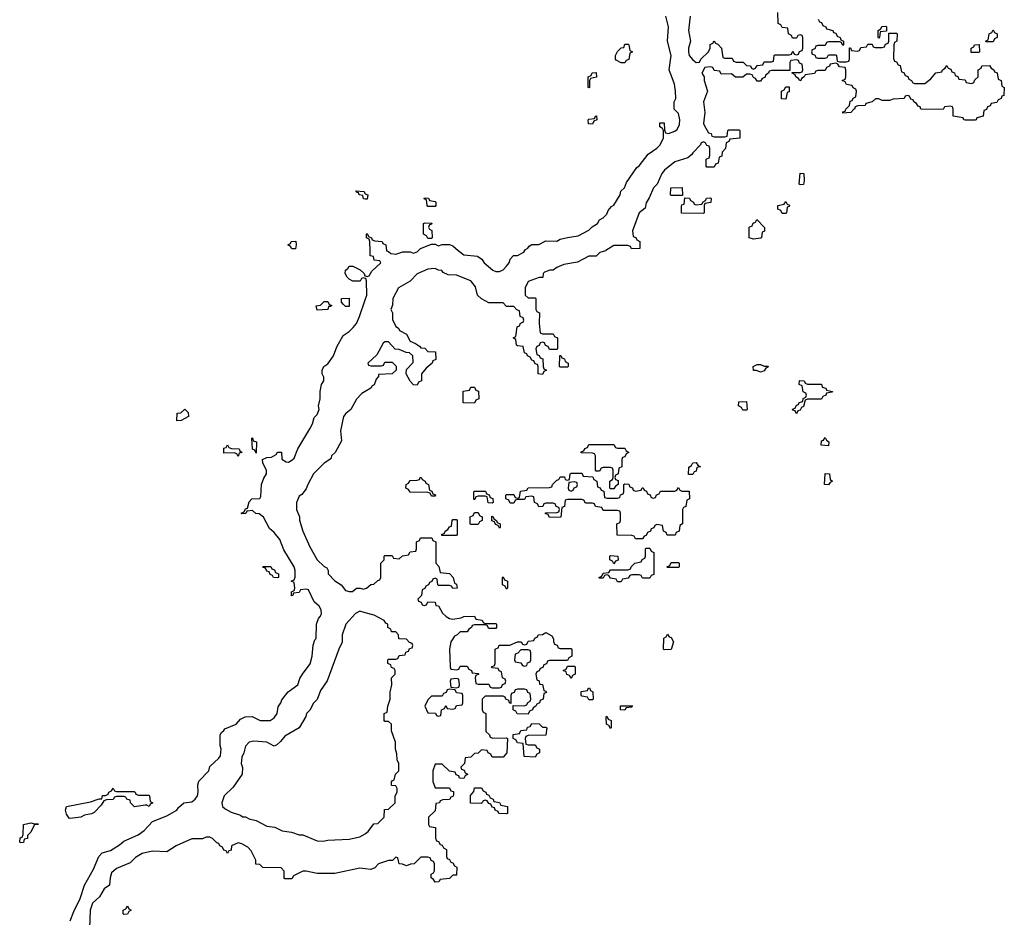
# Model space of a CAD drawing. Header units: inches. Extents: x 2397558 to 2568646, y 256209 to 449595.
# Tile 56 of 85: x 2458068 to 2463572, y 376270 to 381290. Entities that reach past the tile are written whole.
import ezdxf

# ---------------------------------------------------------------- set-up
doc = ezdxf.new("R2010")
doc.units = ezdxf.units.IN
doc.header["$MEASUREMENT"] = 0
for name, color, linetype in [('C4357', 7, 'Continuous'), ('C4358', 7, 'Continuous'), ('C4367', 7, 'Continuous'), ('C4368', 7, 'Continuous')]:
    doc.layers.add(name, color=color, linetype=linetype)

msp = doc.modelspace()

# ---------------------------------------------------------------- linework, layer by layer
at = {"layer": 'C4357', "color": 6}
for points in [[(2460000, 379842.7), (2459990, 379846), (2459978, 379842), (2459972, 379828), (2459930, 379828), (2459910, 379838), (2459898, 379850), (2459888, 379870), (2459888.7, 379890), (2459902, 379898), (2459910, 379911.3), (2459931.1, 379911.1), (2459970.9, 379890.9), (2459994, 379870), (2459998, 379858), (2460000, 379857.3)], [(2458350, 376250.5), (2458370, 376303), (2458405.4, 376374.6), (2458430, 376450.4), (2458481.4, 376538.6), (2458510, 376610.3), (2458529.7, 376630), (2458575.5, 376644.5), (2458625.1, 376674.9), (2458650, 376696), (2458730, 376731), (2458763.6, 376756.4), (2458810, 376806), (2458890, 376838), (2458946, 376870), (2458955.3, 376884.7), (2458986, 376910), (2459030, 376916), (2459048.7, 376930), (2459061.2, 376950), (2459065.2, 376970), (2459064, 377010), (2459070, 377032), (2459126, 377090), (2459130, 377114), (2459180.4, 377159.6), (2459190, 377174), (2459194, 377210), (2459188.4, 377231.6), (2459188, 377290), (2459196.4, 377303.6), (2459210, 377314), (2459215.3, 377324.7), (2459279, 377350), (2459302, 377378), (2459328.4, 377391.6), (2459367.3, 377392.7), (2459411.6, 377371.6), (2459468.4, 377371.6), (2459490, 377384.7), (2459508, 377410), (2459513.6, 377446.4), (2459528.7, 377470), (2459533.2, 377486.8), (2459569.2, 377530.8), (2459622, 377570), (2459634, 377606), (2459648, 377630), (2459691.9, 377688.1), (2459702.7, 377730), (2459708.7, 377791.3), (2459718, 377822), (2459726, 377830), (2459728, 377910), (2459738, 377942), (2459750, 377954), (2459755.3, 377970), (2459754, 377990), (2459742, 378010), (2459714, 378034), (2459682, 378102), (2459670, 378106), (2459638, 378102), (2459630, 378086), (2459598, 378082), (2459594, 378070), (2459587.3, 378067.3), (2459588, 378090), (2459602, 378098), (2459606, 378110), (2459602, 378142), (2459586, 378150), (2459602, 378158), (2459607.3, 378172.7), (2459608.7, 378210), (2459602, 378230), (2459544.7, 378324.7), (2459522.5, 378382.5), (2459490, 378422), (2459464.7, 378444.7), (2459430, 378508), (2459407.3, 378527.3), (2459388.4, 378528.4), (2459370, 378546), (2459338, 378542), (2459331.6, 378528.4), (2459310, 378526), (2459306, 378530), (2459322, 378538), (2459330, 378554), (2459342, 378558), (2459350, 378594), (2459366, 378610), (2459410, 378612), (2459416.5, 378623.5), (2459419, 378690), (2459433.2, 378726.8), (2459448, 378750), (2459448, 378770), (2459428, 378810), (2459426, 378830), (2459450, 378842), (2459476.4, 378843.6), (2459502, 378858), (2459510, 378872), (2459531.3, 378871.3), (2459532.7, 378832.7), (2459558, 378818), (2459570, 378816), (2459590, 378826), (2459602, 378838), (2459622, 378890), (2459690, 379002), (2459704, 379030), (2459714, 379066), (2459730, 379082), (2459741.2, 379110), (2459739, 379130), (2459748, 379170), (2459748, 379210), (2459755.3, 379250), (2459768, 379270), (2459768, 379290), (2459758, 379310), (2459758, 379330), (2459768, 379350), (2459790, 379364.7), (2459822, 379410), (2459840.4, 379459.6), (2459876.4, 379523.6), (2459910, 379546), (2459931.9, 379568.1), (2459950, 379591.3), (2459966.6, 379630), (2460000, 379724)], [(2460000, 379211.2), (2459980.4, 379199.6), (2459951.5, 379168.5), (2459919.1, 379110), (2459891.7, 379088.3), (2459878.4, 379070), (2459862, 378990), (2459866, 378934), (2459830.7, 378869.3), (2459811.3, 378850), (2459806.4, 378833.6), (2459770, 378809.2), (2459711, 378750), (2459678, 378690), (2459670, 378666), (2459644.7, 378635.3), (2459630, 378626), (2459616, 378590), (2459616, 378550), (2459631.3, 378510), (2459631.6, 378491.6), (2459651, 378430), (2459690, 378342), (2459731, 378270), (2459770, 378231.3), (2459784.7, 378224.7), (2459792, 378210), (2459792, 378190), (2459830, 378151.3), (2459864.7, 378130), (2459890, 378098), (2459910, 378091.3), (2459928, 378092), (2459950, 378111.3), (2459971.1, 378111.1), (2459990, 378104.7), (2460000, 378108)], [(2460000, 377973.4), (2459970, 377982), (2459944.7, 377970), (2459892, 377910), (2459871.3, 377850), (2459871.1, 377808.9), (2459851.3, 377770), (2459787.3, 377592.7), (2459750, 377538), (2459731, 377489), (2459710, 377468), (2459690.7, 377429.3), (2459671.3, 377410), (2459666.8, 377393.2), (2459631, 377329), (2459550, 377284), (2459526.8, 377253.2), (2459505.4, 377234.6), (2459490, 377228), (2459448.9, 377248.9), (2459376, 377256), (2459350, 377249), (2459330, 377228), (2459321, 377190), (2459310, 377166), (2459306, 377130), (2459312.7, 377107.3), (2459312, 377070), (2459262, 376998), (2459211, 376950), (2459198, 376910), (2459202, 376890), (2459216.9, 376876.9), (2459250, 376858), (2459302, 376842), (2459312.7, 376832.7), (2459330, 376832), (2459350, 376821), (2459390, 376811), (2459450, 376779.1), (2459494, 376774), (2459534.4, 376754.4), (2459587.1, 376747.1), (2459630, 376731.3), (2459650, 376731.3), (2459730, 376697.3), (2459764.7, 376695.3), (2459790, 376701), (2459910, 376706.8), (2459970, 376720.7), (2460000, 376737.7)], [(2460000, 376541), (2459970, 376544), (2459830, 376515.3), (2459730, 376515.3), (2459670, 376529), (2459651.1, 376528.9), (2459598, 376502), (2459590, 376486), (2459550, 376486), (2459546, 376490), (2459547.3, 376527.3), (2459530, 376546), (2459428, 376548), (2459410, 376566), (2459387.3, 376567.3), (2459388, 376590), (2459362, 376642), (2459342.4, 376662.4), (2459310, 376680.9), (2459290, 376686), (2459252, 376670), (2459250, 376646), (2459238, 376642), (2459230, 376626), (2459222, 376642), (2459210, 376646), (2459202, 376662), (2459186, 376670), (2459182, 376682), (2459170, 376686), (2459146, 376710), (2459130, 376718), (2459110, 376718), (2459090, 376708), (2459030, 376709), (2458942, 376670), (2458890, 376635.3), (2458810, 376639.7), (2458753.1, 376626.9), (2458714.6, 376605.4), (2458684.9, 376575.1), (2458610, 376542.9), (2458581.1, 376518.9), (2458573.4, 376490), (2458570.7, 376449.3), (2458541, 376430), (2458514.8, 376385.2), (2458474.8, 376350), (2458462, 376310), (2458458, 376210)]]:
    msp.add_lwpolyline(points, dxfattribs=at)
for points in [[(2459890, 379686), (2459878, 379698), (2459866, 379710), (2459866, 379730), (2459910, 379732), (2459910, 379686)], [(2459730, 379666), (2459726, 379690), (2459750, 379694), (2459770, 379714), (2459790, 379714), (2459798, 379698), (2459812, 379692), (2459806, 379686), (2459794, 379686), (2459790, 379669)], [(2458947.3, 379047.3), (2458948.7, 379090), (2458968, 379092), (2458991.1, 379111.1), (2459010, 379094), (2459012, 379070), (2458970, 379048.7)], [(2459390, 378866), (2459382, 378882), (2459368.9, 378888.9), (2459366, 378950), (2459370, 378952), (2459374, 378934), (2459391.3, 378930)], [(2459290, 378848), (2459282, 378862), (2459267.3, 378867.3), (2459210, 378866), (2459210, 378894), (2459222, 378898), (2459230, 378912), (2459238, 378898), (2459252.7, 378892.7), (2459294, 378890), (2459298, 378878), (2459311.3, 378870), (2459294, 378866)], [(2459510, 378168), (2459486, 378170), (2459482, 378182), (2459467.3, 378187.3), (2459462, 378202), (2459450, 378206), (2459442, 378222), (2459430, 378226), (2459427.3, 378232.7), (2459472.7, 378232.7), (2459478, 378218), (2459492.7, 378212.7), (2459498, 378198), (2459514, 378190), (2459514, 378170)], [(2458732.7, 376952.7), (2458790, 376954), (2458794, 376950), (2458798, 376918), (2458812, 376910), (2458798, 376902), (2458791.1, 376888.9), (2458778, 376898), (2458770, 376898), (2458710, 376888.7), (2458688, 376910), (2458686, 376926), (2458666, 376930), (2458662, 376942), (2458650, 376946), (2458610, 376946), (2458598, 376942), (2458591, 376929), (2458552.7, 376927.3), (2458538, 376922), (2458523.6, 376896.4), (2458483.6, 376856.4), (2458470, 376848.7), (2458430, 376842), (2458410, 376829.4), (2458350, 376822), (2458344.7, 376824.7), (2458330, 376846), (2458324, 376870), (2458329, 376890), (2458464.4, 376915.6), (2458512, 376932), (2458528, 376932), (2458530, 376951.3), (2458548, 376952), (2458562, 376958), (2458566, 376970), (2458582, 376978), (2458590, 376992), (2458598, 376978), (2458610, 376974), (2458707.3, 376972.7), (2458714, 376970), (2458718, 376958)], [(2458150, 376792), (2458172.7, 376792.7), (2458168.7, 376788.7), (2458151.3, 376788.7), (2458130, 376746), (2458111.6, 376728.4), (2458111, 376710), (2458092.7, 376707.3), (2458090, 376688), (2458070, 376686), (2458068, 376690), (2458070, 376714), (2458082, 376718), (2458087.3, 376732.7), (2458088.7, 376790), (2458130, 376798)], [(2458650, 376286), (2458646, 376290), (2458646, 376310), (2458662, 376318), (2458670, 376334), (2458678, 376318), (2458692, 376310), (2458678, 376302), (2458670, 376288)]]:
    msp.add_lwpolyline(points, close=True, dxfattribs=at)
at = {"layer": 'C4358', "color": 6}
msp.add_lwpolyline([(2460000, 380287), (2459990, 380288), (2459986, 380306), (2459966, 380310), (2459962, 380322), (2459950, 380326), (2459947.3, 380332.7), (2459994, 380330), (2459998, 380318), (2460000, 380317)], dxfattribs=at)
msp.add_lwpolyline([(2459610, 380008), (2459588.4, 380008.4), (2459582, 380022), (2459566, 380030), (2459582, 380038), (2459586, 380050), (2459611, 380051), (2459614, 380030)], close=True, dxfattribs=at)
at = {"layer": 'C4367', "color": 6}
for points in [[(2461345.2, 380000), (2461342, 379998), (2461311.1, 379988.9), (2461290, 379968), (2461250, 379968), (2461186.4, 379933.6), (2461110, 379921.2), (2461070, 379904), (2461050, 379888.7), (2461031.6, 379888.4), (2461002, 379878), (2460994, 379870), (2460991.6, 379848.4), (2460972.7, 379847.3), (2460910, 379826), (2460894, 379790), (2460894, 379750), (2460910, 379734), (2460950, 379734), (2460954, 379730), (2460954, 379670), (2460958, 379658), (2460974, 379650), (2460972, 379590), (2460978, 379538), (2460990, 379534), (2461050, 379534), (2461058, 379518), (2461074, 379510), (2461074, 379450), (2461070, 379446), (2461030, 379446), (2461022, 379462), (2461007.3, 379467.3), (2461002, 379482), (2460990, 379486), (2460978, 379482), (2460972.7, 379467.3), (2460958, 379462), (2460954, 379450), (2460958, 379418), (2460972.7, 379412.7), (2460978, 379398), (2460992.7, 379392.7), (2460994, 379350), (2460998, 379338), (2461012, 379330), (2460998, 379322), (2460990, 379306), (2460966, 379310), (2460966, 379350), (2460962, 379362), (2460950, 379366), (2460942, 379382), (2460930, 379386), (2460922, 379402), (2460906, 379410), (2460902, 379422), (2460890, 379426), (2460882, 379462), (2460850, 379466), (2460846, 379470), (2460842, 379502), (2460826, 379510), (2460842, 379518), (2460848.4, 379571.6), (2460862, 379578), (2460867.3, 379592.7), (2460882, 379598), (2460886, 379610), (2460882, 379622), (2460866, 379630), (2460862, 379662), (2460847.3, 379667.3), (2460830, 379686), (2460790, 379686), (2460770, 379706), (2460690, 379706), (2460649, 379729), (2460628, 379750), (2460616.5, 379796.5), (2460590, 379828.7), (2460510, 379862), (2460463.1, 379863.1), (2460435.3, 379875.3), (2460427.3, 379887.3), (2460408.4, 379888.4), (2460390, 379898), (2460350, 379895.3), (2460290, 379868), (2460250, 379828), (2460184.7, 379790), (2460154, 379730), (2460152.7, 379692.7), (2460142, 379670), (2460152, 379650), (2460152.7, 379612.7), (2460170, 379574), (2460184.7, 379564.7), (2460191.6, 379551.6), (2460231.1, 379531.1), (2460251.6, 379491.6), (2460279.8, 379479.8), (2460303.6, 379463.6), (2460310, 379454), (2460332.7, 379452.7), (2460350, 379434), (2460392.7, 379432.7), (2460394, 379390), (2460378, 379382), (2460374, 379370), (2460339.6, 379340.4), (2460314, 379310), (2460314, 379270), (2460298, 379262), (2460290, 379246), (2460270, 379248), (2460250, 379268), (2460229, 379310), (2460230, 379334), (2460267.3, 379372.7), (2460266, 379410), (2460247.3, 379427.3), (2460228.4, 379428.4), (2460190, 379446), (2460167.3, 379447.3), (2460130, 379488), (2460110, 379488), (2460099.6, 379480.4), (2460063.6, 379416.4), (2460014, 379370), (2460018, 379358), (2460030, 379354), (2460090, 379354), (2460102, 379358), (2460110, 379374), (2460150, 379374), (2460171.6, 379351.6), (2460172, 379330), (2460150, 379309.2), (2460074, 379306), (2460074, 379294), (2460061, 379279), (2460050, 379248.7), (2460038, 379242), (2460030, 379229), (2460000, 379211.2)], [(2460000, 379857.3), (2460010, 379854), (2460022, 379858), (2460036.4, 379883.6), (2460086, 379930), (2460082, 379942), (2460050, 379946), (2460046, 379966), (2460028, 379970), (2460027.2, 380000)], [(2460117.7, 380000), (2460118, 379998), (2460130, 379994), (2460142, 379982), (2460170, 379978), (2460210, 379991.3), (2460250, 379991.3), (2460270, 379984.7), (2460290, 379992), (2460298, 380000)], [(2460519.2, 380000), (2460550, 379974), (2460626.8, 379966.8), (2460651.3, 379951.3), (2460664.7, 379930), (2460712, 379890), (2460730, 379881), (2460750, 379881), (2460770, 379891.3), (2460790, 379911.3), (2460804, 379930), (2460809.2, 379950.8), (2460828.7, 379971.3), (2460850, 379971.3), (2460886, 379990), (2460891.6, 380000)], [(2460000, 379724), (2460008.9, 379748.9), (2460006, 379830), (2460002, 379842), (2460000, 379842.7)], [(2460000, 378108), (2460006, 378110), (2460030, 378132), (2460047.3, 378132.7), (2460070, 378154), (2460082, 378158), (2460086, 378170), (2460086, 378250), (2460106, 378270), (2460106, 378290), (2460110, 378294), (2460150, 378294), (2460158, 378278), (2460190, 378274), (2460208.4, 378291.6), (2460242, 378298), (2460250, 378314), (2460282, 378318), (2460286, 378330), (2460286, 378370), (2460302, 378378), (2460308.4, 378391.6), (2460372.7, 378392.7), (2460378, 378378), (2460394, 378370), (2460394, 378250), (2460411.6, 378231.6), (2460418, 378198), (2460470, 378192), (2460492, 378170), (2460498, 378138), (2460510, 378134), (2460514, 378110), (2460488.4, 378108.4), (2460482, 378122), (2460470, 378126), (2460410, 378126), (2460406, 378130), (2460402, 378162), (2460390, 378166), (2460378, 378162), (2460372.7, 378147.3), (2460358, 378142), (2460354, 378130), (2460338, 378122), (2460332, 378108), (2460318, 378102), (2460314, 378070), (2460294, 378050), (2460298, 378038), (2460312.7, 378032.7), (2460318, 378018), (2460330, 378014), (2460342, 378018), (2460350, 378034), (2460390, 378032), (2460394, 378014), (2460410, 378012), (2460431.6, 377971.6), (2460451.6, 377951.6), (2460470, 377942), (2460490, 377938), (2460535.3, 377944.7), (2460551.6, 377951.6), (2460610, 377954), (2460618, 377938), (2460652.7, 377932.7), (2460658, 377918), (2460670, 377914), (2460730, 377914), (2460734, 377910), (2460734, 377890), (2460730, 377886), (2460690, 377886), (2460682, 377902), (2460670, 377906), (2460610, 377906), (2460598, 377902), (2460594, 377890), (2460578, 377882), (2460570, 377866), (2460530, 377866), (2460514, 377850), (2460498, 377842), (2460478.8, 377810), (2460471, 377770), (2460474, 377670), (2460478, 377658), (2460510, 377654), (2460522, 377658), (2460530, 377674), (2460570, 377674), (2460578, 377658), (2460594, 377650), (2460598, 377638), (2460630, 377634), (2460634, 377630), (2460618, 377622), (2460614, 377610), (2460618, 377578), (2460630, 377574), (2460690, 377574), (2460698, 377558), (2460710, 377554), (2460750, 377554), (2460762, 377558), (2460767.3, 377572.7), (2460782, 377578), (2460786, 377590), (2460782, 377602), (2460766, 377610), (2460762, 377642), (2460748, 377648), (2460742, 377662), (2460710, 377666), (2460706, 377670), (2460722, 377678), (2460726, 377690), (2460726, 377770), (2460742, 377778), (2460748.4, 377791.6), (2460807.3, 377792.7), (2460850, 377811.3), (2460871.3, 377811.3), (2460878, 377798), (2460890, 377794), (2460902, 377798), (2460910, 377814), (2460942, 377818), (2460948, 377832), (2460962, 377838), (2460966, 377850), (2460990, 377852), (2461010, 377862), (2461043.6, 377843.6), (2461052, 377828), (2461052, 377812), (2461058, 377798), (2461072, 377792), (2461078, 377778), (2461090, 377774), (2461150, 377774), (2461154, 377770), (2461154, 377730), (2461138, 377722), (2461130, 377706), (2461030, 377706), (2461018, 377702), (2461012.7, 377687.3), (2460998, 377682), (2460992.7, 377667.3), (2460978, 377662), (2460972, 377648), (2460958, 377642), (2460954, 377630), (2460958, 377598), (2460971.6, 377591.6), (2460974, 377574), (2460991.1, 377571.1), (2460998, 377538), (2461010, 377534), (2461012, 377528), (2460998, 377522), (2460994, 377490), (2460978, 377482), (2460974, 377470), (2460958, 377462), (2460954, 377450), (2460938, 377442), (2460934, 377430), (2460918, 377422), (2460910, 377406), (2460848.4, 377408.4), (2460842, 377422), (2460826, 377430), (2460826, 377454), (2460887.3, 377452.7), (2460902, 377458), (2460908, 377472), (2460922, 377478), (2460926, 377490), (2460922, 377522), (2460908, 377528), (2460902, 377542), (2460890, 377546), (2460850, 377546), (2460838, 377542), (2460832, 377528), (2460818, 377522), (2460814, 377510), (2460814, 377466), (2460806, 377470), (2460802, 377482), (2460786, 377490), (2460782, 377502), (2460770, 377506), (2460670, 377506), (2460654, 377490), (2460654, 377430), (2460658, 377418), (2460674, 377410), (2460674, 377310), (2460694, 377290), (2460698, 377278), (2460712.7, 377272.7), (2460790, 377274), (2460794, 377270), (2460792, 377190), (2460770, 377166), (2460710, 377166), (2460702, 377182), (2460686, 377190), (2460682, 377202), (2460650, 377206), (2460631.6, 377188.4), (2460610, 377186), (2460590, 377166), (2460558, 377162), (2460554, 377130), (2460534, 377110), (2460538, 377098), (2460552.7, 377092.7), (2460558, 377078), (2460574, 377070), (2460558, 377062), (2460550, 377046), (2460527.3, 377047.3), (2460522, 377062), (2460507.3, 377067.3), (2460502, 377082), (2460470, 377088), (2460430, 377126), (2460390, 377126), (2460378, 377090), (2460378, 377030), (2460390, 376994), (2460470, 376994), (2460478, 376978), (2460492.7, 376972.7), (2460492.7, 376952.7), (2460490, 376946), (2460478, 376942), (2460470, 376928), (2460432.7, 376927.3), (2460418, 376922), (2460414, 376910), (2460394, 376906), (2460390, 376866), (2460354, 376830), (2460354, 376790), (2460358, 376778), (2460392.7, 376772.7), (2460392.7, 376712.7), (2460398, 376698), (2460410, 376694), (2460418, 376678), (2460430, 376674), (2460438, 376658), (2460454, 376650), (2460454, 376610), (2460458, 376598), (2460470, 376594), (2460478, 376578), (2460490, 376574), (2460498, 376558), (2460511.1, 376551.1), (2460510, 376506), (2460490, 376506), (2460470, 376488), (2460418, 376482), (2460411.6, 376468.4), (2460390, 376466), (2460382, 376482), (2460368, 376490), (2460368.4, 376511.6), (2460382, 376518), (2460386, 376530), (2460386, 376570), (2460382, 376582), (2460368, 376588), (2460362, 376602), (2460350, 376606), (2460310, 376606), (2460274, 376570), (2460252.7, 376567.3), (2460230, 376558), (2460207.3, 376567.3), (2460188.9, 376568.9), (2460182, 376602), (2460170, 376606), (2460151.6, 376588.4), (2460130, 376588), (2460074, 376570), (2460052.7, 376547.3), (2460030, 376538), (2460000, 376541)], [(2460000, 376737.7), (2460001.5, 376738.5), (2460015.3, 376750), (2460047.3, 376792.7), (2460070, 376794), (2460106, 376830), (2460107.3, 376872.7), (2460130, 376874), (2460166, 376910), (2460166, 376950), (2460178, 376970), (2460178, 376990), (2460170, 377006), (2460147.3, 377007.3), (2460147.3, 377027.3), (2460150, 377034), (2460162, 377038), (2460168, 377070), (2460188, 377090), (2460188, 377130), (2460178, 377150), (2460176.4, 377183.6), (2460168, 377210), (2460168.7, 377250), (2460147.3, 377312.7), (2460146, 377350), (2460130, 377366), (2460110, 377366), (2460106, 377370), (2460106, 377410), (2460122, 377418), (2460126, 377450), (2460139, 377490), (2460139, 377530), (2460148, 377570), (2460146, 377610), (2460166, 377630), (2460166, 377650), (2460162, 377662), (2460147.3, 377667.3), (2460142, 377682), (2460126, 377690), (2460126, 377710), (2460130, 377714), (2460170, 377714), (2460182, 377718), (2460190, 377734), (2460222, 377738), (2460227.3, 377752.7), (2460242, 377758), (2460247.3, 377772.7), (2460262, 377778), (2460266, 377790), (2460262, 377802), (2460247.3, 377807.3), (2460230, 377826), (2460187.3, 377827.3), (2460186, 377850), (2460170, 377866), (2460147.3, 377867.3), (2460142, 377882), (2460126, 377890), (2460126, 377910), (2460114.6, 377914.6), (2460106, 377930), (2460050, 377959), (2460000, 377973.4)]]:
    msp.add_lwpolyline(points, dxfattribs=at)
for points in [[(2461090, 379346), (2461086, 379350), (2461087.3, 379412.7), (2461092.7, 379412.7), (2461098, 379398), (2461112.7, 379392.7), (2461118, 379378), (2461134, 379370), (2461134, 379350), (2461130, 379346)], [(2462230, 379352), (2462252.7, 379352.7), (2462250, 379346), (2462238, 379342), (2462230, 379326), (2462210, 379318), (2462187.3, 379327.3), (2462170, 379328), (2462168, 379350), (2462190, 379362), (2462210, 379362)], [(2460610, 379146), (2460547.3, 379147.3), (2460547.3, 379212.7), (2460582, 379218), (2460590, 379234), (2460610, 379234), (2460618, 379218), (2460632.7, 379212.7), (2460634, 379170), (2460618, 379162)], [(2462472, 379252), (2462550, 379252), (2462554, 379234), (2462574, 379230), (2462578, 379218), (2462612, 379210), (2462610, 379206), (2462578, 379202), (2462574, 379190), (2462558, 379182), (2462550, 379168), (2462472.7, 379167.3), (2462458, 379162), (2462450, 379126), (2462438, 379122), (2462430, 379106), (2462418, 379102), (2462410, 379086), (2462402, 379102), (2462390, 379106), (2462388.4, 379111.6), (2462402, 379118), (2462410, 379134), (2462422, 379138), (2462426, 379150), (2462446, 379154), (2462448.4, 379171.6), (2462462, 379178), (2462466, 379190), (2462462, 379202), (2462448.4, 379208.4), (2462442, 379242), (2462426, 379250), (2462427.3, 379272.7), (2462454, 379270), (2462458, 379258)], [(2462110, 379106), (2462102, 379122), (2462086, 379130), (2462087.3, 379152.7), (2462130, 379154), (2462134, 379110), (2462130, 379106)], [(2462590, 378906), (2462548.7, 378910), (2462550, 378934), (2462562, 378938), (2462570, 378954), (2462578, 378938), (2462592, 378930)], [(2461410, 378894), (2461450, 378894), (2461458, 378878), (2461474, 378870), (2461458, 378862), (2461450, 378846), (2461438, 378842), (2461434, 378830), (2461434, 378790), (2461418, 378782), (2461414, 378750), (2461398, 378742), (2461394, 378730), (2461398, 378718), (2461412.7, 378712.7), (2461414, 378690), (2461398, 378682), (2461390, 378666), (2461370, 378666), (2461366, 378670), (2461366, 378710), (2461382, 378718), (2461386, 378730), (2461386, 378770), (2461382, 378782), (2461370, 378786), (2461330, 378786), (2461318, 378782), (2461310, 378766), (2461290, 378766), (2461286, 378770), (2461286, 378850), (2461282, 378862), (2461270, 378866), (2461207.3, 378867.3), (2461207.3, 378872.7), (2461222, 378878), (2461227.3, 378892.7), (2461242, 378898), (2461250, 378914), (2461390, 378914), (2461398, 378898)], [(2461830, 378746), (2461807.3, 378747.3), (2461808, 378788), (2461823.1, 378796.9), (2461830, 378812), (2461850, 378814), (2461858, 378798), (2461874, 378790), (2461854, 378786), (2461850, 378766), (2461838, 378762)], [(2460370, 378626), (2460362, 378642), (2460350, 378646), (2460250, 378648), (2460242, 378662), (2460226, 378670), (2460228, 378690), (2460242, 378698), (2460250, 378712), (2460290, 378714), (2460302, 378718), (2460306, 378730), (2460311.6, 378731.6), (2460318, 378718), (2460334, 378710), (2460338, 378698), (2460354, 378690), (2460358, 378658), (2460372.7, 378652.7), (2460378, 378638), (2460392.7, 378632.7), (2460390, 378626)], [(2461350, 378614), (2461410, 378614), (2461422, 378618), (2461427.3, 378632.7), (2461442, 378638), (2461446, 378650), (2461446, 378690), (2461450, 378694), (2461472.7, 378692.7), (2461478, 378678), (2461492.7, 378672.7), (2461498, 378658), (2461510, 378654), (2461542, 378658), (2461547.3, 378672.7), (2461552.7, 378672.7), (2461558, 378658), (2461572.7, 378652.7), (2461578, 378638), (2461592.7, 378632.7), (2461598, 378618), (2461610, 378614), (2461622, 378618), (2461627.3, 378632.7), (2461642, 378638), (2461650, 378654), (2461730, 378654), (2461742, 378658), (2461750, 378674), (2461758, 378658), (2461770, 378654), (2461810, 378654), (2461812, 378610), (2461798, 378602), (2461791.6, 378568.4), (2461778, 378562), (2461774, 378550), (2461774, 378470), (2461758, 378462), (2461754, 378430), (2461738, 378422), (2461732.7, 378407.3), (2461687.3, 378407.3), (2461682, 378422), (2461666, 378430), (2461662, 378462), (2461630, 378466), (2461618, 378462), (2461612.7, 378447.3), (2461598, 378442), (2461594, 378430), (2461578, 378422), (2461570, 378406), (2461558, 378402), (2461550, 378386), (2461510, 378386), (2461502, 378402), (2461490, 378406), (2461407.3, 378407.3), (2461406, 378470), (2461422, 378478), (2461426, 378490), (2461426, 378530), (2461422, 378542), (2461410, 378546), (2461330, 378546), (2461322, 378562), (2461287.3, 378567.3), (2461282, 378582), (2461270, 378586), (2461230, 378586), (2461222, 378602), (2461210, 378606), (2461130, 378606), (2461118, 378602), (2461112.7, 378567.3), (2461098, 378562), (2461092.7, 378507.3), (2461030, 378506), (2461022, 378522), (2461007.3, 378527.3), (2461007.3, 378532.7), (2461070, 378534), (2461082, 378538), (2461086, 378550), (2461082, 378562), (2461067.3, 378567.3), (2461062, 378582), (2461050, 378586), (2461010, 378586), (2460998, 378582), (2460992.7, 378567.3), (2460970, 378566), (2460962, 378582), (2460946, 378590), (2460942, 378622), (2460930, 378626), (2460898, 378622), (2460890, 378606), (2460850, 378606), (2460838, 378602), (2460830, 378586), (2460810, 378586), (2460802, 378602), (2460786, 378610), (2460786, 378630), (2460790, 378634), (2460830, 378634), (2460838, 378618), (2460850, 378614), (2460862, 378618), (2460867.3, 378652.7), (2460902, 378658), (2460910, 378672), (2461030, 378674), (2461042, 378678), (2461046, 378690), (2461070, 378714), (2461082, 378718), (2461090, 378734), (2461112.7, 378732.7), (2461118, 378718), (2461130, 378714), (2461142, 378718), (2461146, 378750), (2461150, 378754), (2461210, 378754), (2461218, 378738), (2461272.7, 378732.7), (2461278, 378718), (2461294, 378710), (2461298, 378678), (2461312.7, 378672.7), (2461318, 378658), (2461332.7, 378652.7), (2461338, 378618)], [(2462590, 378688), (2462566, 378690), (2462570, 378751.3), (2462594, 378750), (2462598, 378718), (2462612, 378710), (2462598, 378702)], [(2461170, 378706), (2461138, 378702), (2461134, 378670), (2461138, 378658), (2461150, 378654), (2461162, 378658), (2461167.3, 378672.7), (2461182, 378678), (2461186, 378690), (2461182, 378702)], [(2460710, 378586), (2460687.3, 378587.3), (2460682, 378622), (2460670, 378626), (2460630, 378626), (2460618, 378622), (2460612.7, 378607.3), (2460607.3, 378607.3), (2460606, 378650), (2460610, 378654), (2460672.7, 378652.7), (2460678, 378638), (2460692.7, 378632.7), (2460698, 378618), (2460712.7, 378612.7), (2460714, 378590)], [(2460590, 378466), (2460586, 378470), (2460586, 378510), (2460602, 378518), (2460610, 378534), (2460630, 378534), (2460638, 378518), (2460654, 378510), (2460654, 378490), (2460638, 378482), (2460630, 378466)], [(2460750, 378446), (2460742, 378462), (2460727.3, 378467.3), (2460722, 378482), (2460707.3, 378487.3), (2460707.3, 378512.7), (2460714, 378510), (2460718, 378498), (2460734, 378490), (2460738, 378478), (2460754, 378470), (2460754, 378450)], [(2460430, 378406), (2460426, 378410), (2460442, 378418), (2460446, 378430), (2460462, 378438), (2460470, 378454), (2460482, 378458), (2460486, 378490), (2460490, 378494), (2460510, 378494), (2460514, 378490), (2460514, 378410), (2460510, 378406)], [(2461550, 378166), (2461542, 378182), (2461530, 378186), (2461490, 378186), (2461478, 378182), (2461470, 378166), (2461438, 378162), (2461430, 378146), (2461410, 378146), (2461402, 378162), (2461370, 378166), (2461362, 378182), (2461350, 378186), (2461338, 378182), (2461330, 378166), (2461310, 378166), (2461306, 378170), (2461322, 378178), (2461330, 378194), (2461362, 378198), (2461370, 378214), (2461470, 378214), (2461482, 378218), (2461486, 378230), (2461506, 378250), (2461542, 378258), (2461548, 378272), (2461562, 378278), (2461566, 378290), (2461566, 378330), (2461570, 378334), (2461590, 378334), (2461598, 378318), (2461612, 378310), (2461612.7, 378187.3), (2461598, 378182), (2461590, 378166)], [(2461390, 378246), (2461382, 378262), (2461366, 378270), (2461366, 378290), (2461370, 378294), (2461412, 378290), (2461412.7, 378267.3), (2461398, 378262)], [(2461690, 378226), (2461686, 378230), (2461702, 378238), (2461710, 378254), (2461750, 378254), (2461754, 378250), (2461754, 378230), (2461750, 378226)], [(2460790, 378106), (2460782, 378122), (2460766, 378130), (2460766, 378170), (2460770, 378174), (2460778, 378158), (2460794, 378150), (2460794, 378110)], [(2461670, 377766), (2461666, 377770), (2461668.9, 377831.1), (2461682, 377838), (2461690, 377854), (2461698, 377838), (2461710, 377834), (2461722, 377810), (2461710, 377768)], [(2460910, 377766), (2460870, 377766), (2460852.7, 377747.3), (2460838, 377742), (2460834, 377710), (2460838, 377698), (2460870, 377694), (2460878, 377678), (2460890, 377674), (2460902, 377678), (2460907.3, 377692.7), (2460922, 377698), (2460926, 377710), (2460926, 377750), (2460922, 377762)], [(2461150, 377606), (2461142, 377622), (2461127.3, 377627.3), (2461122, 377642), (2461106, 377650), (2461122, 377658), (2461130, 377674), (2461170, 377674), (2461174, 377670), (2461174, 377630), (2461158, 377622)], [(2460510, 377606), (2460478, 377602), (2460474, 377590), (2460478, 377558), (2460510, 377554), (2460522, 377558), (2460526, 377570), (2460522, 377602)], [(2460470, 377546), (2460458, 377542), (2460452.7, 377527.3), (2460438, 377522), (2460430, 377506), (2460370, 377506), (2460350, 377486), (2460332, 377450), (2460350, 377414), (2460392, 377412), (2460398, 377398), (2460410, 377394), (2460422, 377398), (2460426, 377430), (2460442, 377438), (2460450, 377454), (2460458, 377438), (2460490, 377434), (2460502, 377438), (2460510, 377454), (2460542, 377458), (2460546, 377470), (2460546, 377510), (2460542, 377522), (2460510, 377526), (2460502, 377542)], [(2461250, 377486), (2461242, 377502), (2461210, 377506), (2461206, 377510), (2461207.3, 377532.7), (2461242, 377538), (2461246, 377550), (2461252.7, 377552.7), (2461258, 377538), (2461271.6, 377531.6), (2461274, 377490), (2461270, 377486)], [(2461450, 377428), (2461426, 377430), (2461427.3, 377452.7), (2461492.7, 377452.7), (2461490, 377446), (2461458, 377442)], [(2461370, 377326), (2461362, 377342), (2461348, 377350), (2461346, 377390), (2461350, 377394), (2461358, 377378), (2461374, 377370), (2461374, 377330)], [(2460990, 377334), (2461010, 377334), (2461014, 377330), (2461010, 377288), (2460910, 377286), (2460898, 377282), (2460894, 377270), (2460898, 377238), (2460910, 377234), (2460950, 377234), (2460958, 377218), (2460974, 377210), (2460974, 377190), (2460958, 377182), (2460950, 377166), (2460888.9, 377168.9), (2460882, 377242), (2460850, 377246), (2460842, 377262), (2460826, 377270), (2460827.3, 377292.7), (2460862, 377298), (2460870, 377314), (2460902, 377318), (2460907.3, 377332.7), (2460922, 377338), (2460930, 377354), (2460971.6, 377351.6)], [(2460790, 376848), (2460746, 376850), (2460742, 376862), (2460726, 376870), (2460722, 376882), (2460710, 376886), (2460702, 376902), (2460690, 376906), (2460682, 376922), (2460670, 376926), (2460658, 376922), (2460654, 376910), (2460647.3, 376907.3), (2460588.9, 376908.9), (2460588.9, 376951.1), (2460607.3, 376972.7), (2460610, 376994), (2460650, 376994), (2460658, 376978), (2460674, 376970), (2460678, 376958), (2460690, 376954), (2460698, 376938), (2460714, 376930), (2460718, 376918), (2460750, 376912), (2460758, 376898), (2460794, 376890), (2460794, 376850)]]:
    msp.add_lwpolyline(points, close=True, dxfattribs=at)
at = {"layer": 'C4368', "color": 6}
for points in [[(2461816, 381310), (2461806, 381230), (2461818, 381170), (2461806.8, 381130), (2461807.3, 381110), (2461811, 381090), (2461830, 381064.7), (2461850, 381051.3), (2461868, 381052), (2461875.3, 381070), (2461918, 381110), (2461928, 381130), (2461928.4, 381151.6), (2461942, 381158), (2461950, 381172), (2461958, 381158), (2461970, 381154), (2461991.6, 381131.6), (2461998, 381078), (2462010, 381074), (2462050, 381074), (2462058, 381058), (2462072.7, 381052.7), (2462111.6, 381051.6), (2462130, 381034), (2462152.7, 381032.7), (2462158, 381018), (2462170, 381014), (2462182, 381018), (2462190, 381034), (2462222, 381038), (2462230, 381054), (2462270, 381054), (2462282, 381058), (2462286, 381090), (2462290, 381094), (2462370, 381094), (2462382, 381098), (2462390, 381114), (2462398, 381098), (2462410, 381094), (2462422, 381098), (2462427.3, 381112.7), (2462442, 381118), (2462446, 381130), (2462446, 381190), (2462442, 381202), (2462430, 381206), (2462418, 381202), (2462410, 381186), (2462387.3, 381187.3), (2462382, 381202), (2462366, 381210), (2462362, 381242), (2462330, 381246), (2462322, 381262), (2462308.4, 381268.4), (2462306, 381330)], [(2460891.6, 380000), (2460894.6, 380005.4), (2460908.4, 380011.6), (2460916.4, 380023.6), (2460930, 380032), (2460970, 380032), (2461010, 380054), (2461070, 380052), (2461090, 380062), (2461130, 380072), (2461190, 380081), (2461250, 380112), (2461268.9, 380131.1), (2461298, 380150), (2461308.7, 380171.3), (2461330, 380182), (2461350, 380202), (2461358, 380222), (2461375.3, 380244.7), (2461390, 380252), (2461424, 380310), (2461429, 380331), (2461448, 380350), (2461460.2, 380379.8), (2461517.2, 380462.8), (2461530, 380472), (2461582, 380538), (2461630, 380571), (2461649, 380590), (2461666, 380630), (2461666, 380670), (2461662, 380682), (2461646, 380690), (2461647.3, 380712.7), (2461670, 380714), (2461672.7, 380672.7), (2461678, 380658), (2461694, 380654), (2461730, 380666.8), (2461743.7, 380676.3), (2461756.6, 380703.4), (2461758, 380730), (2461750, 380766), (2461726, 380790), (2461726, 380830), (2461735.3, 380850), (2461733.2, 380890), (2461728.7, 380930), (2461699, 381010), (2461709.1, 381089.1), (2461688.7, 381170), (2461694, 381250), (2461679, 381310)], [(2462532, 381292), (2462538, 381278), (2462550, 381274), (2462558, 381258), (2462574, 381250), (2462578, 381238), (2462614, 381230), (2462618, 381218), (2462630, 381214), (2462638, 381198), (2462654, 381190), (2462658, 381178), (2462674, 381170), (2462674, 381150), (2462670, 381146), (2462662, 381162), (2462650, 381166), (2462590, 381166), (2462578, 381162), (2462570, 381146), (2462530, 381146), (2462518, 381142), (2462512.7, 381127.3), (2462498, 381122), (2462494, 381110), (2462498, 381098), (2462512.7, 381092.7), (2462518, 381078), (2462530, 381074), (2462570, 381074), (2462582, 381078), (2462590, 381094), (2462630, 381094), (2462634, 381090), (2462638, 381058), (2462650, 381054), (2462690, 381054), (2462702, 381058), (2462706, 381070), (2462707.3, 381132.7), (2462712.7, 381132.7), (2462718, 381118), (2462750, 381114), (2462762, 381118), (2462770, 381134), (2462802, 381138), (2462810, 381154), (2462832.7, 381152.7), (2462838, 381138), (2462850, 381134), (2462890, 381134), (2462902, 381138), (2462907.3, 381152.7), (2462922, 381158), (2462926, 381170), (2462926, 381214), (2462970, 381214), (2462974, 381210), (2462972, 381170), (2462958, 381162), (2462954, 381150), (2462952.7, 381072.7), (2462958, 381058), (2462970, 381054), (2462978, 381038), (2462990, 381034), (2462998, 380998), (2463010, 380994), (2463018, 380978), (2463032, 380972), (2463038, 380958), (2463054, 380950), (2463058, 380938), (2463070, 380934), (2463127.3, 380932.7), (2463160.4, 380959.6), (2463190, 380992), (2463222, 380998), (2463226, 381010), (2463242, 381018), (2463250, 381034), (2463258, 381018), (2463272.7, 381012.7), (2463278, 380998), (2463292.7, 380992.7), (2463298, 380978), (2463312.7, 380972.7), (2463318, 380958), (2463352.7, 380952.7), (2463358, 380938), (2463390, 380934), (2463402, 380938), (2463407.3, 380952.7), (2463426, 380970), (2463426, 381010), (2463442, 381018), (2463447.3, 381032.7), (2463490, 381034), (2463498, 381018), (2463514, 381010), (2463518, 380998), (2463532.7, 380992.7), (2463538, 380958), (2463554, 380950), (2463558, 380918), (2463572, 380910), (2463570, 380866), (2463558, 380862), (2463554, 380850), (2463538, 380842), (2463530, 380826), (2463498, 380822), (2463492.7, 380807.3), (2463478, 380802), (2463472, 380788), (2463458, 380782), (2463454, 380750), (2463418, 380742), (2463414, 380730), (2463408.4, 380728.4), (2463352.7, 380727.3), (2463346, 380730), (2463342, 380742), (2463286, 380750), (2463286, 380790), (2463282, 380802), (2463270, 380806), (2463238, 380802), (2463230, 380788), (2463106, 380790), (2463102, 380802), (2463090, 380806), (2463082, 380822), (2463066, 380830), (2463062, 380842), (2463050, 380846), (2463042, 380862), (2463030, 380866), (2463018, 380862), (2463011.6, 380848.4), (2462950, 380846), (2462930, 380838), (2462890, 380838), (2462870, 380848), (2462852.7, 380847.3), (2462834, 380830), (2462798, 380822), (2462794, 380810), (2462752.7, 380807.3), (2462738, 380802), (2462734, 380790), (2462731.1, 380788.9), (2462714, 380770), (2462670, 380768), (2462670, 380774), (2462682, 380778), (2462686, 380790), (2462706, 380810), (2462710, 380834), (2462722, 380838), (2462728, 380852), (2462742, 380858), (2462746, 380890), (2462742, 380902), (2462728, 380908), (2462722, 380922), (2462690, 380928), (2462682, 380942), (2462666, 380950), (2462682, 380958), (2462686, 380970), (2462686, 381010), (2462682, 381022), (2462650, 381026), (2462642, 381042), (2462630, 381046), (2462598, 381042), (2462594, 381030), (2462578, 381022), (2462570, 381006), (2462530, 381006), (2462518, 381002), (2462511.6, 380988.4), (2462458, 380982), (2462454, 380970), (2462438, 380962), (2462434, 380950), (2462428.9, 380948.9), (2462422, 380962), (2462406, 380970), (2462402, 380982), (2462386, 380990), (2462386, 380994), (2462430, 380994), (2462442, 380998), (2462446, 381010), (2462442, 381042), (2462427.3, 381047.3), (2462422, 381062), (2462410, 381066), (2462378, 381062), (2462374, 381050), (2462374, 381006), (2462270, 381006), (2462258, 381002), (2462254, 380990), (2462238, 380982), (2462232.7, 380967.3), (2462218, 380962), (2462210, 380946), (2462190, 380946), (2462182, 380962), (2462170, 380966), (2462162, 380982), (2462150, 380986), (2462130, 380986), (2462110, 380968), (2462070, 380968), (2462047.3, 380987.3), (2461990, 380986), (2461982, 381002), (2461950, 381006), (2461942, 381022), (2461930, 381026), (2461898, 381022), (2461882, 380990), (2461894, 380970), (2461894, 380950), (2461912, 380890), (2461891.3, 380830), (2461898, 380770), (2461891.3, 380710), (2461896.9, 380696.9), (2461918, 380658), (2461932.7, 380652.7), (2461938, 380638), (2461950, 380634), (2462010, 380634), (2462022, 380638), (2462026, 380670), (2462030, 380674), (2462090, 380674), (2462094, 380670), (2462092.7, 380627.3), (2462038, 380622), (2462032, 380608), (2462018, 380602), (2462014, 380570), (2461994, 380550), (2461992.7, 380527.3), (2461978, 380522), (2461972.7, 380487.3), (2461958, 380482), (2461950, 380466), (2461910, 380466), (2461906, 380470), (2461906, 380510), (2461922, 380518), (2461926, 380530), (2461926, 380570), (2461922, 380582), (2461910, 380586), (2461902, 380602), (2461890, 380606), (2461878, 380602), (2461874, 380590), (2461830, 380546), (2461824.7, 380535.3), (2461802, 380518), (2461730, 380495.1), (2461672.1, 380447.9), (2461657.3, 380430), (2461631, 380370), (2461611, 380350), (2461586.8, 380293.2), (2461570, 380266), (2461563.6, 380236.4), (2461531.1, 380208.9), (2461494, 380110), (2461498, 380078), (2461512.7, 380072.7), (2461518, 380058), (2461534, 380050), (2461534, 380010), (2461488.4, 380008.4), (2461482, 380022), (2461467.3, 380027.3), (2461390, 380028), (2461345.2, 380000)], [(2460000, 380317), (2460014, 380310), (2460010, 380286), (2460000, 380287)], [(2460027.2, 380000), (2460026, 380050), (2460022, 380062), (2460006, 380070), (2460006, 380090), (2460010, 380094), (2460018, 380078), (2460034, 380070), (2460038, 380058), (2460052.7, 380052.7), (2460094, 380050), (2460098, 380038), (2460114, 380030), (2460117.7, 380000)], [(2460298, 380000), (2460309, 380011), (2460370, 380034), (2460390, 380034), (2460410, 380026), (2460430, 380032), (2460470, 380032), (2460490, 380024.7), (2460519.2, 380000)]]:
    msp.add_lwpolyline(points, dxfattribs=at)
for points in [[(2462870, 381186), (2462866, 381190), (2462866, 381230), (2462882, 381238), (2462887.3, 381252.7), (2462910, 381254), (2462914, 381250), (2462914, 381226), (2462878, 381222), (2462874, 381190)], [(2463470, 381166), (2463466, 381170), (2463482, 381178), (2463488, 381210), (2463502, 381218), (2463510, 381234), (2463518, 381218), (2463532, 381210), (2463532, 381190), (2463518, 381182), (2463510, 381166)], [(2461430, 381048), (2461403.1, 381063.1), (2461398, 381070), (2461398, 381090), (2461410, 381112), (2461430, 381132), (2461446, 381134), (2461450, 381154), (2461470, 381154), (2461474, 381150), (2461478, 381118), (2461494, 381110), (2461478, 381102), (2461472.7, 381067.3), (2461458, 381062), (2461450, 381048)], [(2463430, 381106), (2463387.3, 381107.3), (2463386, 381130), (2463402, 381138), (2463406, 381150), (2463432, 381152), (2463434, 381110)], [(2461250, 380908), (2461246, 380910), (2461246, 380970), (2461262, 380978), (2461267.3, 380992.7), (2461290, 380994), (2461292, 380968), (2461258, 380962), (2461254, 380950), (2461254, 380910)], [(2462350, 380846), (2462327.3, 380847.3), (2462326, 380890), (2462342, 380898), (2462350, 380914), (2462370, 380914), (2462370, 380886), (2462358, 380882)], [(2461270, 380706), (2461247.3, 380707.3), (2461246, 380730), (2461250, 380734), (2461282, 380738), (2461286, 380750), (2461292, 380752), (2461294, 380730), (2461278, 380722)], [(2462430, 380366), (2462426, 380370), (2462430, 380431.3), (2462452, 380430), (2462454, 380390), (2462450, 380368)], [(2461710, 380306), (2461706, 380310), (2461708, 380350), (2461771.3, 380351.3), (2461774, 380306), (2461770, 380306)], [(2460350, 380246), (2460346, 380250), (2460342, 380282), (2460328.4, 380288.4), (2460330, 380294), (2460352.7, 380292.7), (2460358, 380278), (2460390, 380274), (2460394, 380270), (2460394, 380250), (2460390, 380246)], [(2461890, 380206), (2461767.3, 380207.3), (2461767.3, 380247.3), (2461770, 380254), (2461782, 380258), (2461786, 380294), (2461811.6, 380291.6), (2461818, 380278), (2461834, 380270), (2461838, 380258), (2461850, 380254), (2461882, 380258), (2461888, 380272), (2461902, 380278), (2461907.3, 380292.7), (2461930, 380294), (2461934, 380290), (2461932, 380268), (2461898, 380262), (2461894, 380250), (2461894, 380210)], [(2462330, 380206), (2462322, 380222), (2462306, 380230), (2462306, 380250), (2462342, 380258), (2462350, 380274), (2462358, 380258), (2462372, 380252), (2462370, 380246), (2462358, 380242), (2462354, 380210), (2462350, 380206)], [(2462170, 380062), (2462146, 380070), (2462146, 380130), (2462162, 380138), (2462167.3, 380152.7), (2462182, 380158), (2462188, 380172), (2462231.3, 380128.7), (2462232, 380108), (2462218, 380102), (2462214, 380070), (2462210, 380068)], [(2460350, 380066), (2460342, 380082), (2460326, 380090), (2460326, 380150), (2460330, 380154), (2460372, 380152), (2460370, 380146), (2460358, 380142), (2460354, 380130), (2460358, 380118), (2460371.6, 380111.6), (2460374, 380070), (2460370, 380066)]]:
    msp.add_lwpolyline(points, close=True, dxfattribs=at)

doc.saveas('drawing.dxf')
